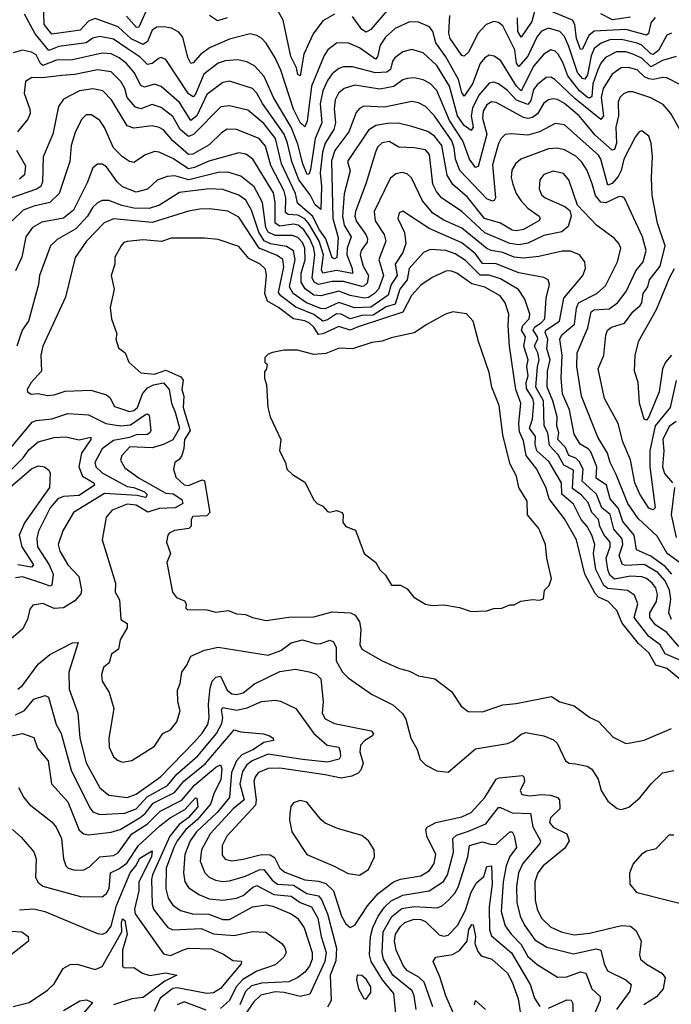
# Model space of a CAD drawing. Extents: x 1678431 to 1860718, y 384618 to 522882.
# Tile 153 of 256: x 1737583 to 1740444, y 457908 to 462227. Entities that reach past the tile are written whole.
import ezdxf

# ---------------------------------------------------------------- set-up
doc = ezdxf.new("R2010")
doc.units = 0

msp = doc.modelspace()

# ---------------------------------------------------------------- linework, layer by layer
at = {"layer": '0CON10XD'}
for points in [[(1740465, 462065.9), (1740405, 462047.1), (1740355, 462019.8), (1740315, 462057.5), (1740275, 462075.8), (1740245, 462085.1), (1740204.3, 462085.7), (1740155, 462061.1), (1740134.5, 462035.5), (1740122.5, 462007.5), (1740100.3, 461945), (1740095, 461889.4), (1740085, 461882.9), (1740075, 461886.2), (1740040.7, 461915), (1739990.2, 461980.2), (1739968.8, 462038.8), (1739948, 462075), (1739935, 462088.9), (1739915, 462094.2), (1739885, 462075.7), (1739840.2, 462025), (1739785, 461914.3), (1739765, 461935.6), (1739696.5, 462046.5), (1739667.2, 462067.2), (1739645, 462071.1), (1739625, 462060), (1739605.7, 462034.3), (1739571.9, 461945), (1739535, 461891.1), (1739525, 461906.9), (1739509.3, 461965), (1739455, 462063.3), (1739410, 462125), (1739397.6, 462175), (1739382.9, 462195), (1739335, 462215.3), (1739295, 462216.8), (1739232.4, 462187.6), (1739189.8, 462150.2), (1739165.5, 462115), (1739155, 462064.4), (1739145, 462053.5), (1739075, 462103.9), (1739024.7, 462125.3), (1738975, 462123.1), (1738935.6, 462094.4), (1738919.6, 462070.4), (1738864.5, 461935.5), (1738845, 461781.2), (1738835, 461757.1), (1738815, 461776.1), (1738785.4, 461835), (1738729.6, 462005), (1738705, 462059.1), (1738665, 462124.5), (1738645, 462145.4), (1738625, 462157.3), (1738595, 462164.1), (1738505, 462141.9), (1738416.4, 462103.6), (1738376.5, 462073.5), (1738345, 462037.1), (1738335, 462034.5), (1738321.5, 462061.5), (1738299.3, 462150.7), (1738281.7, 462171.7), (1738249.3, 462189.3), (1738215.9, 462195.9), (1738185, 462193.3), (1738165, 462181.3), (1738145, 462131.2), (1738125, 462118.5), (1738073, 462143), (1738015, 462195.8), (1737915, 462231.7), (1737885, 462220.2), (1737849.4, 462180.6), (1737725, 462162.7), (1737690.4, 462205), (1737687.3, 462305)], [(1738965, 462251.6), (1738915, 462221.9), (1738871.6, 462165), (1738830.3, 462075), (1738815, 461980.6), (1738805, 461985.8), (1738798.5, 462015), (1738774.5, 462065), (1738740, 462225), (1738709.9, 462279.9)], [(1739847.3, 462275), (1739831.5, 462218.5), (1739785, 462150.8), (1739770.5, 462175), (1739769.2, 462235)], [(1740374.1, 462235.9), (1740355, 462213.1), (1740343.9, 462166.1), (1740335, 462159.2), (1740244.1, 462184.1), (1740105, 462175.8), (1740082.3, 462157.7), (1740057.2, 462105), (1740055, 462098.2), (1740045, 462096.4), (1740028.1, 462145), (1740021.5, 462205), (1740010.8, 462225), (1739865, 462285.3)], [(1740482.5, 461942.5), (1740425, 461971.8), (1740405, 461973.7), (1740365.9, 461964.1), (1740345, 461966.9), (1740326, 461976), (1740295, 462007.2), (1740255, 462017), (1740224.5, 462015.5), (1740185, 461988.2), (1740145.6, 461924.4), (1740137.1, 461885), (1740147, 461805), (1740135, 461788.7), (1740020.4, 461880.4), (1739932.9, 461965), (1739915, 461974.2), (1739895, 461972.5), (1739855, 461941.7), (1739839.2, 461920.8), (1739828.1, 461871.9), (1739814.8, 461855.2), (1739764.4, 461874.4), (1739725, 461915.6), (1739685, 461945.7), (1739665, 461952.5), (1739645, 461948.6), (1739599.9, 461895), (1739571.4, 461838.6), (1739565.5, 461805), (1739574.7, 461755), (1739565, 461740.9), (1739535, 461762.5), (1739504.9, 461804.9), (1739470, 461935), (1739415, 462025.8), (1739355, 462081.1), (1739305, 462096), (1739265, 462085.4), (1739230.2, 462059.8), (1739219.7, 462045), (1739211.8, 462008.2), (1739195, 461996.7), (1739145, 461993), (1739045, 462019.5), (1739005, 462020), (1738985, 462012.5), (1738955, 461988.9), (1738935, 461960.3), (1738913.7, 461915), (1738902.5, 461857.5), (1738910.5, 461775), (1738881.2, 461705), (1738860.5, 461569.5), (1738855, 461550.9), (1738845, 461548.2), (1738826.7, 461595), (1738805, 461680.9), (1738775.4, 461755.4), (1738697.8, 461885), (1738656.9, 461976.9), (1738614.8, 462024.8), (1738581.3, 462041.3), (1738540.9, 462050.9), (1738485, 462046.1), (1738455, 462036.5), (1738392, 461988), (1738355, 461899.4), (1738345, 461888.1), (1738325, 461901.9), (1738225, 462052.3), (1738205, 462061.1), (1738195, 462058.7), (1738165, 462035.2), (1738145, 462030.8), (1738112.3, 462062.3), (1738055, 462101), (1737995, 462141.9), (1737935, 462152.8), (1737905, 462145.2), (1737875, 462125.1), (1737755, 462109.7), (1737711, 462091), (1737651.5, 462165), (1737605, 462251.1)], [(1738136.7, 462263.3), (1738105.9, 462194.1), (1738096.9, 462193.1), (1738051.9, 462241.9)], [(1738495, 462234.7), (1738452, 462222), (1738417.1, 462245)], [(1739195, 462265.8), (1739125, 462183.8), (1739105, 462172.7), (1739085, 462184.1), (1739045, 462241.1)], [(1740445, 462168.3), (1740425, 462158.4), (1740388.4, 462091.6), (1740365, 462074.6), (1740355, 462076.8), (1740315, 462114.6), (1740295, 462123.2), (1740225, 462139.2), (1740175, 462137.9), (1740135.7, 462124.3), (1740105, 462100.5), (1740092.1, 462067.9), (1740076.1, 461985), (1740065, 461965.8), (1740055, 461968.1), (1740032.5, 461995), (1739995, 462109.4), (1739975, 462152.7), (1739955, 462175.7), (1739905, 462189.3), (1739875, 462176.8), (1739855, 462153.3), (1739815, 462067.2), (1739775, 462021.6), (1739764.5, 462035.5), (1739757, 462095), (1739705, 462200), (1739685, 462214.6), (1739665, 462219.2), (1739632.2, 462205), (1739595, 462166.8), (1739555, 462086.2), (1739535, 462066.2), (1739525, 462070), (1739473.6, 462145), (1739468.2, 462168.2), (1739472, 462245)], [(1740265, 462238.3), (1740185.8, 462225.8), (1740135, 462252.2)], [(1740509.2, 461695), (1740442, 461815), (1740409.1, 461855), (1740355, 461884.7), (1740275, 461910.4), (1740255, 461910.7), (1740235, 461902.1), (1740218.5, 461885), (1740210.5, 461865), (1740212.2, 461805), (1740201.5, 461755), (1740204.1, 461685), (1740195, 461657.5), (1740185, 461654.3), (1740110, 461720), (1740040.4, 461805), (1739975, 461859.5), (1739945, 461876), (1739925, 461879.1), (1739905, 461874.8), (1739885, 461860.9), (1739856.9, 461813.1), (1739835, 461798), (1739815, 461793), (1739795, 461797.8), (1739675, 461863.5), (1739655, 461866), (1739635, 461853.8), (1739618.7, 461825), (1739614.9, 461795.1), (1739635.1, 461725), (1739596.5, 461583.5), (1739585, 461578), (1739557.7, 461615), (1739529.4, 461695), (1739470.3, 461785), (1739415.6, 461915.6), (1739385, 461946.5), (1739355, 461963.6), (1739315, 461971.4), (1739285, 461969.5), (1739265, 461962.5), (1739226, 461934), (1739165, 461921.3), (1739055, 461939.2), (1739007.3, 461925), (1738983.8, 461905), (1738969.2, 461875), (1738964.4, 461835.6), (1738970.5, 461775), (1738963.2, 461745), (1738925.1, 461684.9), (1738912.2, 461645), (1738901.9, 461555), (1738908, 461495), (1738905, 461393.8), (1738880, 461415), (1738858.8, 461458.8), (1738808.9, 461525), (1738777.6, 461605), (1738759.9, 461685), (1738744.4, 461725), (1738648.8, 461858.8), (1738624.3, 461904.3), (1738605, 461924.7), (1738505, 461956.4), (1738475, 461951.9), (1738405, 461898.8), (1738361.7, 461805), (1738335, 461784.8), (1738285, 461863.9), (1738205, 461933.1), (1738175, 461943.9), (1738131.4, 461931.4), (1738115, 461937.7), (1738085.6, 461995), (1738051.6, 462035), (1738020.1, 462060.1), (1737985, 462076.3), (1737945, 462079.8), (1737815, 462051.3), (1737745, 462048.9), (1737685, 462025.9), (1737674, 462034), (1737655, 462072.4), (1737635, 462083.8), (1737595, 462092.4), (1737555, 462081.8)], [(1740350.8, 460265), (1740374.2, 460085), (1740365, 460077.1), (1740345, 460084.4), (1740306.4, 460145), (1740283.6, 460195), (1740265.8, 460295.8), (1740231.1, 460375), (1740211.2, 460455), (1740151.2, 460565), (1740123.8, 460695), (1740148.4, 460755), (1740156.4, 460843.6), (1740164.6, 460865), (1740182.1, 460877.9), (1740238.9, 460895), (1740275.3, 460945), (1740307.6, 460972.4), (1740315.6, 460985), (1740321, 461025), (1740341.2, 461055), (1740348.4, 461085), (1740396.1, 461145), (1740417.6, 461235), (1740384, 461334), (1740360.8, 461455), (1740356.9, 461535), (1740362.5, 461625), (1740356.2, 461685), (1740345, 461715.8), (1740315, 461739.4), (1740302.9, 461735), (1740285, 461711.4), (1740236.1, 461615), (1740224.5, 461565), (1740210.9, 461539.1), (1740185, 461508.1), (1740165, 461500.7), (1740135.2, 461615), (1740125, 461633.1), (1739975, 461765.3), (1739935, 461771.2), (1739865, 461734.8), (1739815, 461720.6), (1739743.4, 461726.6), (1739715, 461723.1), (1739695.2, 461704.8), (1739685, 461684.4), (1739659.3, 461590.7), (1739672.7, 461445), (1739666.8, 461433.2), (1739658.8, 461431.2), (1739635, 461441.4), (1739515.8, 461565.8), (1739497.4, 461615), (1739491.6, 461665), (1739481.3, 461695), (1739405, 461804.8), (1739365, 461846), (1739335, 461861.8), (1739305, 461867.4), (1739185, 461843.6), (1739095, 461846.9), (1739075, 461837.7), (1739060.4, 461819.6), (1739028, 461735), (1738967.7, 461652.3), (1738951.7, 461608.3), (1738957.7, 461355), (1738981.7, 461271.7), (1738975.7, 461184.3), (1738965, 461177.5), (1738955, 461182.5), (1738927.3, 461265), (1738899, 461305), (1738868.9, 461365), (1738802.4, 461422.4), (1738794.9, 461465), (1738732.5, 461595), (1738706.4, 461705), (1738655, 461771.1), (1738585, 461830), (1738505, 461849.3), (1738466, 461844), (1738346.6, 461723.4), (1738325, 461714.1), (1738288.5, 461745), (1738255, 461801.9), (1738205, 461841.6), (1738165, 461855.2), (1738115, 461835.5), (1738092.5, 461842.5), (1738055.2, 461885), (1738045.2, 461925), (1738028.1, 461955), (1737985, 461997.6), (1737925, 462007.1), (1737825, 461986.6), (1737768.5, 461981.5), (1737682.3, 461972.3), (1737636.2, 461973.8), (1737608.1, 461955), (1737602.7, 461905), (1737628.2, 461835), (1737629.1, 461815), (1737619.1, 461790.9), (1737573.1, 461735)], [(1738635, 461705.2), (1738535.2, 461745.2), (1738495, 461746.9), (1738469, 461731), (1738415, 461677.5), (1738343.3, 461636.7), (1738325, 461635.2), (1738255.5, 461695.5), (1738215, 461743.2), (1738195, 461754.2), (1738165, 461761.1), (1738085, 461750.8), (1738055, 461761.3), (1737985.9, 461875.9), (1737947.9, 461915), (1737905, 461923.9), (1737845.8, 461914.2), (1737775, 461878.2), (1737754.4, 461845.6), (1737728.4, 461725), (1737686.2, 461625), (1737683.7, 461515), (1737675.7, 461495), (1737657, 461483), (1737547.1, 461445)], [(1740446.8, 459795), (1740418, 459828), (1740355, 459873.9), (1740290.9, 459900.9), (1740281.8, 459965), (1740231.6, 460025), (1740212.3, 460082.3), (1740176.1, 460125), (1740160.4, 460185), (1740114, 460215), (1740117.4, 460265), (1740091.6, 460331.6), (1740079.7, 460345), (1740044.6, 460364.6), (1740018.3, 460408.3), (1739997.5, 460515), (1739966.3, 460585), (1739960.9, 460655), (1739964.5, 460755), (1739954.8, 460825), (1739963.3, 460845), (1740019.3, 460890.7), (1740028, 460962), (1740036.4, 460985), (1740117.9, 461025), (1740155, 461059.6), (1740208.4, 461165), (1740223.1, 461225), (1740214.5, 461245), (1740195, 461266.5), (1740115.6, 461325), (1740032.9, 461412.9), (1739994.7, 461525), (1739971.5, 461551.5), (1739925, 461561.8), (1739885, 461548), (1739867.5, 461525), (1739864.1, 461485), (1739875, 461458.6), (1739891.1, 461445), (1739976.7, 461406.7), (1739999.5, 461389.5), (1740005.4, 461365), (1739991.1, 461318.9), (1739963.5, 461296.5), (1739885, 461280.3), (1739815, 461246.4), (1739775, 461239.1), (1739735, 461245.4), (1739625, 461291.6), (1739525, 461385.2), (1739435.8, 461445.8), (1739413.1, 461473.1), (1739398, 461505), (1739382.4, 461635), (1739365, 461655.7), (1739315, 461665.2), (1739247.4, 461667.4), (1739205, 461692), (1739175, 461686.8), (1739155, 461667.5), (1739145.3, 461645), (1739105, 461511.4), (1739057.2, 461385), (1739055.5, 461365), (1739061.6, 461341.6), (1739103.4, 461285), (1739110.2, 461265), (1739108.7, 461251.3), (1739083, 461215), (1739078, 461195), (1739091, 461145), (1739114.9, 461105), (1739108.8, 461071.2), (1739095, 461057.2), (1739085, 461056.3), (1739005, 461078.5), (1738955, 461078.2), (1738895, 461065.5), (1738876.9, 461075), (1738867, 461095), (1738878.5, 461195), (1738874.2, 461225), (1738857.3, 461265), (1738831.6, 461305), (1738806, 461326), (1738785, 461329.3), (1738725, 461321.7), (1738705, 461334.3), (1738704.6, 461424.6), (1738698, 461468), (1738606.4, 461615), (1738576.8, 461636.8), (1738545, 461642.1), (1738413.5, 461606.5), (1738351.4, 461578.6), (1738325, 461573.2), (1738255, 461618.3), (1738195, 461645.8), (1738175, 461648), (1738135.7, 461634.3), (1738085, 461600.8), (1738065, 461604.1), (1738035, 461624.7), (1737995.8, 461665), (1737955, 461754.5), (1737935, 461784.6), (1737898.9, 461808.9), (1737875, 461809.1), (1737855, 461788.6), (1737827.6, 461732.4), (1737810, 461675), (1737802.8, 461605), (1737756.7, 461465), (1737715, 461425.2), (1737645, 461409.5), (1737599.3, 461390.7), (1737550, 461345)], [(1740485, 459842.9), (1740425.7, 459885), (1740381.7, 459961.7), (1740298.8, 460038.8), (1740254.2, 460105), (1740201.6, 460231.6), (1740175.6, 460285), (1740164.4, 460325), (1740122, 460395), (1740050.6, 460575), (1740029.8, 460705), (1740031.5, 460765), (1740078.6, 460875), (1740092.1, 460945), (1740106.3, 460953.7), (1740172.2, 460957.8), (1740207.5, 460985), (1740245.7, 461034.3), (1740288.3, 461125), (1740321.2, 461165), (1740333.9, 461215), (1740317.8, 461275), (1740240.5, 461440.5), (1740229.8, 461449.8), (1740215, 461451.1), (1740157.3, 461422.7), (1740135, 461426.1), (1740111.2, 461455), (1740097.3, 461507.3), (1740075.2, 461565.2), (1740051.7, 461601.7), (1740025, 461627.6), (1739975, 461656.3), (1739943.4, 461663.4), (1739905, 461660.6), (1739784.4, 461615.6), (1739759.6, 461595), (1739743.9, 461566.1), (1739741.9, 461535), (1739748.9, 461505), (1739763.7, 461465), (1739783.6, 461433.6), (1739815, 461400), (1739864.5, 461365), (1739868.5, 461355), (1739862.7, 461345), (1739795, 461307), (1739765, 461300.2), (1739745, 461303.7), (1739693.7, 461333.7), (1739624.8, 461355), (1739548.9, 461448.9), (1739484.4, 461504.4), (1739460.6, 461545), (1739437.2, 461675), (1739405, 461716.4), (1739375, 461736.5), (1739305, 461758.9), (1739245, 461772.2), (1739198.2, 461771.8), (1739147, 461763), (1739115, 461741.6), (1739023.3, 461605), (1739034.4, 461564.4), (1739007.7, 461462.3), (1739001.1, 461365), (1739008.7, 461325), (1739038.9, 461275), (1739020.9, 461225), (1739019.2, 461195), (1739043.8, 461135), (1739045, 461113.5), (1738975, 461126.9), (1738913.7, 461115), (1738909, 461129), (1738916.9, 461195), (1738897.8, 461255), (1738855, 461329.4), (1738835, 461352.8), (1738805, 461369.4), (1738761.6, 461371.6), (1738750.3, 461380.3), (1738751.2, 461445), (1738744.3, 461475), (1738686.7, 461586.7), (1738662.6, 461672.6), (1738635, 461705.2)], [(1737568.7, 461655), (1737608.6, 461585), (1737603.9, 461546.1), (1737582.4, 461527.6)], [(1740444.8, 459595), (1740433, 459625), (1740442.4, 459685), (1740436.4, 459725), (1740417.1, 459765), (1740385, 459802.5), (1740325, 459836.6), (1740243.1, 459833.1), (1740228.6, 459838.6), (1740216.1, 459876.1), (1740230.9, 459925), (1740229.3, 459949.3), (1740192.2, 459992.2), (1740176.1, 460056.1), (1740139.1, 460085), (1740116.6, 460145), (1740052.3, 460202.3), (1740057.4, 460255), (1740039.3, 460289.3), (1740025, 460302.8), (1739995.1, 460315.1), (1739980.1, 460350.1), (1739945.6, 460385), (1739950.4, 460415), (1739941.3, 460445), (1739943.9, 460485), (1739924.7, 460555), (1739899.4, 460615), (1739901.4, 460685), (1739912.1, 460735), (1739898.4, 460785), (1739902.7, 460825), (1739891.1, 460855), (1739893.2, 460865), (1739952.8, 460905), (1739972.4, 461005), (1740056.5, 461105), (1740068.2, 461135), (1740065.3, 461165.3), (1740041.9, 461195), (1740001.2, 461211.2), (1739965, 461210.7), (1739862.1, 461187.9), (1739795, 461181.1), (1739755, 461185.8), (1739704.8, 461205.2), (1739653.9, 461213.9), (1739635, 461223.3), (1739525, 461312.9), (1739445, 461347), (1739397.4, 461377.4), (1739351.6, 461431.6), (1739303.4, 461533.4), (1739285, 461551.3), (1739263, 461557), (1739235, 461550), (1739210.4, 461529.6), (1739139.3, 461385), (1739144.3, 461345), (1739184.3, 461285), (1739191, 461255), (1739160.4, 461175), (1739181, 461105), (1739158.1, 461045), (1739140.6, 461025), (1739115, 461008.6), (1739095.9, 461005.9), (1739035, 461017.4), (1738985, 461036.4), (1738905, 461015.2), (1738875, 461018.6), (1738836.6, 461046.6), (1738818.5, 461075), (1738819.5, 461115), (1738836.8, 461173.2), (1738834.9, 461225), (1738825, 461249.1), (1738805, 461271.7), (1738780.8, 461280.8), (1738705, 461279.9), (1738674.1, 461295), (1738664.1, 461315), (1738649.1, 461425), (1738613.2, 461493.2), (1738555, 461540.8), (1738497.9, 461557.9), (1738455, 461556.5), (1738325.9, 461524.1), (1738265, 461541.3), (1738231.4, 461538.6), (1738187.6, 461522.4), (1738145, 461483.1), (1738095, 461470.8), (1738035, 461492.9), (1738011.9, 461515), (1737965, 461581.1), (1737945, 461593.2), (1737925, 461592.7), (1737905, 461577.1), (1737879.5, 461510.5), (1737819.3, 461390.7), (1737775, 461355.5), (1737680.8, 461339.2), (1737639.6, 461315), (1737610.3, 461275), (1737592.6, 461185), (1737565.2, 461125)], [(1740477.1, 459477.1), (1740425, 459539.3), (1740375, 459573), (1740350, 459605), (1740349.5, 459625), (1740378.7, 459675), (1740384.3, 459705), (1740376.1, 459735), (1740360.8, 459755), (1740336.1, 459775), (1740315, 459782.4), (1740265, 459786.5), (1740195, 459772.3), (1740175, 459790.7), (1740165.4, 459815), (1740159, 459865), (1740175.7, 459915), (1740175.8, 459935), (1740148.8, 459968.8), (1740130.6, 460005), (1740124.8, 460035), (1740095.7, 460065), (1740079.3, 460109.3), (1740050.7, 460140.7), (1740010.1, 460170.1), (1740015, 460251.4), (1739972.7, 460272.7), (1739948.3, 460318.3), (1739909.2, 460359.2), (1739902.3, 460415), (1739886.2, 460445), (1739883.6, 460555), (1739848.9, 460615), (1739856.3, 460703.7), (1739864.7, 460735), (1739859, 460765), (1739843.7, 460795), (1739850.2, 460809.8), (1739858.8, 460825), (1739857.3, 460835), (1739837.8, 460865), (1739845, 460879.9), (1739873.7, 460896.3), (1739889.5, 460915), (1739895.6, 461005), (1739910, 461065), (1739904.3, 461085), (1739885.3, 461095.3), (1739774.3, 461115.7), (1739675, 461156.3), (1739615, 461156.7), (1739585, 461200.4), (1739525, 461247.7), (1739381.2, 461311.2), (1739265, 461386.7), (1739250, 461380), (1739243.9, 461355), (1739272.8, 461292.8), (1739278.4, 461245), (1739265.2, 461205), (1739231.4, 461155), (1739240, 461105), (1739214.9, 461065), (1739201.2, 461018.8), (1739125, 460966.3), (1739053.5, 460963.5), (1739015.6, 460975.6), (1738985, 460985.6), (1738925, 460958.5), (1738905, 460959.6), (1738842.8, 460985), (1738784.5, 461025), (1738768.3, 461055), (1738793, 461175), (1738785, 461213.2), (1738755, 461231.9), (1738685, 461244.1), (1738656.5, 461256.5), (1738632.9, 461295), (1738601.1, 461391.1), (1738575.7, 461435), (1738545, 461456.4), (1738475, 461482.6), (1738415, 461484.1), (1738285, 461468.4), (1738197.4, 461412.6), (1738151.3, 461398.7), (1738085, 461400), (1738031.4, 461411.4), (1737975, 461433), (1737945, 461433.7), (1737925, 461424.1), (1737905, 461404.1), (1737881.7, 461365), (1737830.3, 461309.7), (1737747.9, 461262.1), (1737718.9, 461235), (1737669.8, 461105), (1737665.2, 461065), (1737622.2, 460905), (1737593.7, 460865), (1737570.3, 460795)], [(1740479.3, 459419.3), (1740418, 459445), (1740395.1, 459485.1), (1740345, 459521.7), (1740280.6, 459605), (1740298.1, 459665), (1740282.2, 459702.2), (1740252.7, 459722.7), (1740165, 459731.8), (1740148.6, 459745), (1740112.9, 459815), (1740102.5, 459885), (1740108.9, 459925), (1740094.8, 459965), (1740075, 460004.2), (1740048.7, 460035), (1740015, 460101.2), (1739963.4, 460145), (1739962.8, 460195), (1739939.4, 460235), (1739907.4, 460287.4), (1739854.6, 460335), (1739846.2, 460365), (1739847.9, 460397.9), (1739822.1, 460435), (1739835.1, 460475), (1739841.5, 460545), (1739836.2, 460565), (1739808.8, 460608.8), (1739807.7, 460635), (1739815.6, 460665), (1739809.8, 460705), (1739816.2, 460735), (1739796.9, 460795), (1739803.7, 460835), (1739786.4, 460865), (1739793, 460885), (1739819.8, 460915), (1739823.3, 460935), (1739801.3, 461001.3), (1739773.6, 461043.6), (1739695, 461089.6), (1739645, 461106.2), (1739605, 461106.8), (1739540.8, 461170.8), (1739495, 461199.7), (1739455, 461213.8), (1739385, 461219.4), (1739356.4, 461205), (1739294, 461136), (1739284.5, 461085.5), (1739251.7, 461045), (1739231.5, 460978.5), (1739192.5, 460967.5), (1739135, 460931.3), (1739085, 460928.8), (1739035, 460914.6), (1738995, 460935.4), (1738975, 460937.1), (1738935, 460910.1), (1738915, 460904.5), (1738875, 460933), (1738795.1, 460965.1), (1738729.5, 461015), (1738719.4, 461029.4), (1738743.4, 461143.4), (1738738.3, 461175), (1738713.1, 461193.1), (1738635.1, 461225.1), (1738545, 461360.3), (1738497.1, 461387.1), (1738417.3, 461397.3), (1738375, 461395.7), (1738325, 461387.5), (1738165, 461337), (1737995, 461352.9), (1737954.8, 461335.2), (1737876.6, 461255), (1737827, 461183), (1737785, 461010), (1737684.6, 460795), (1737675.5, 460755), (1737678.9, 460685), (1737634.2, 460635), (1737616.7, 460605), (1737617.5, 460595), (1737633.9, 460583.9), (1737665, 460587.1), (1737705, 460578.9), (1737735, 460581.5), (1737782.7, 460597.3), (1737895, 460601.1), (1737965, 460581.7), (1737979, 460569), (1737999.7, 460529.7), (1738065, 460507.6), (1738085, 460512.4), (1738100.3, 460525), (1738122.1, 460585), (1738145, 460611.5), (1738170.8, 460625), (1738214.4, 460634.4), (1738238.9, 460605), (1738249.6, 460545), (1738265.6, 460505.6), (1738285.2, 460435.2), (1738255.7, 460384.3), (1738215, 460363.3), (1738165, 460348.1), (1738066.3, 460353.7), (1738031.5, 460315), (1738025.4, 460295), (1738045, 460260.3), (1738107.2, 460215), (1738225, 460149.5), (1738257.1, 460147.1), (1738295, 460122.5), (1738300, 460105), (1738266.1, 460085), (1738195, 460083.1), (1738146.4, 460066.4), (1738095, 460097.9), (1738055, 460102.1), (1737988.9, 460075), (1737962.9, 460045), (1737945.5, 459945), (1738004.5, 459755), (1738002.9, 459715), (1738021.7, 459681.7), (1738027.8, 459595), (1738055, 459577.5), (1738055, 459558.8), (1738024, 459506), (1738016.7, 459465), (1737986.8, 459443.2), (1737975.6, 459405), (1737951.9, 459385), (1737941.8, 459355), (1737945.6, 459325), (1737976.8, 459275), (1737996.4, 459205), (1737974.3, 459075.7), (1737976, 459035), (1737995, 458993.3), (1738015, 458976.7), (1738035, 458970), (1738075, 458976.7), (1738175, 459040), (1738212.5, 459095), (1738245, 459111.9), (1738273.9, 459146.1), (1738288.5, 459195), (1738277.1, 459235), (1738276.5, 459285), (1738288.2, 459315), (1738295.4, 459365), (1738317.5, 459395), (1738334.4, 459435), (1738395, 459461.6), (1738455, 459474.8), (1738675, 459438.9), (1738729.9, 459460.1), (1738775, 459493.1), (1738825, 459506.9), (1738885, 459489.5), (1738905, 459490), (1738944.6, 459504.6), (1738959.3, 459499.3), (1738973.3, 459475), (1738973, 459415), (1739000.3, 459365), (1739025, 459340), (1739128.3, 459268.3), (1739221.5, 459221.5), (1739263.6, 459183.6), (1739278.9, 459158.9), (1739300.9, 459075), (1739328.1, 459025), (1739341.7, 458981.7), (1739366.8, 458956.8), (1739415, 458931.2), (1739465, 458926.7), (1739585, 459028.1), (1739725, 459052.2), (1739748.2, 459061.8), (1739785, 459093.1), (1739805, 459099.5), (1739885, 459085.5), (1739927.4, 459067.4), (1739942.8, 459052.8), (1739979.2, 458975), (1739995.5, 458965.5), (1740023.2, 458963.2), (1740075, 458952.1), (1740095, 458938.5), (1740123.9, 458895), (1740136, 458846), (1740165, 458798.8), (1740207.3, 458767.3), (1740225, 458762), (1740257.5, 458772.5), (1740306.9, 458813.1), (1740355.6, 458875), (1740405, 458923.1), (1740455, 458933.5)], [(1740488.6, 459328.6), (1740425, 459380.6), (1740376.1, 459396.1), (1740345, 459450), (1740299.8, 459489.8), (1740229.2, 459579.2), (1740205.5, 459635.5), (1740166.9, 459675), (1740125, 459694.1), (1740110.3, 459710.3), (1740065.4, 459795), (1740027.5, 459945), (1739975, 460037.7), (1739908.5, 460125), (1739895, 460172.5), (1739854, 460255), (1739807.6, 460315), (1739795, 460378.9), (1739778.4, 460418.4), (1739775.6, 460455), (1739783.9, 460545), (1739761.7, 460605), (1739733.7, 460795), (1739727.4, 460885), (1739730.7, 460935), (1739714.7, 460985), (1739693.6, 461015), (1739625, 461053.9), (1739568.3, 461068.3), (1739502.9, 461115), (1739475, 461124.6), (1739455, 461123.8), (1739395, 461096.2), (1739345, 461062.1), (1739303.5, 461016.5), (1739265, 460944.5), (1739069, 460879), (1739035, 460864.9), (1738985, 460880.8), (1738915, 460848.5), (1738895, 460846.4), (1738875, 460877.6), (1738855.3, 460895), (1738835, 460905.2), (1738784.9, 460914.9), (1738719.4, 460965), (1738672.1, 460992.1), (1738659.6, 461025), (1738667.4, 461105), (1738662.4, 461132.4), (1738639.6, 461155), (1738589.4, 461179.4), (1738545, 461231.8), (1738455, 461262.5), (1738395, 461268.2), (1738247.8, 461267.8), (1738205.9, 461254.1), (1738125, 461261.5), (1738055, 461253.1), (1738041.2, 461248.8), (1738028.6, 461235), (1738001.4, 461185), (1738000.8, 461155), (1737984.4, 461105), (1737997.8, 461045), (1737980, 460965), (1737986, 460915), (1738009.3, 460849.3), (1738005.7, 460825), (1738016.8, 460786.8), (1738046.7, 460765), (1738062, 460725), (1738115, 460677.5), (1738175, 460671.2), (1738225, 460690.1), (1738290.2, 460660.2), (1738301, 460645), (1738295.3, 460605), (1738303.9, 460575), (1738301.1, 460525), (1738331.5, 460425), (1738306.8, 460385), (1738304.1, 460345.9), (1738294.7, 460315.3), (1738283, 460297), (1738264.2, 460285), (1738259.2, 460255), (1738269.4, 460219.4), (1738305, 460186.2), (1738325, 460183.9), (1738385, 460208.5), (1738395, 460203.3), (1738417.6, 460065), (1738405, 460049.7), (1738343.1, 460046.9), (1738336.2, 460035), (1738336.5, 460005), (1738326, 459995), (1738263.7, 459986.3), (1738240, 459975), (1738233.8, 459965), (1738228, 459935), (1738245.8, 459885.8), (1738229.2, 459845), (1738254, 459715), (1738272.1, 459692.1), (1738307, 459677), (1738313.8, 459665), (1738313.3, 459645), (1738320, 459640), (1738405, 459638.1), (1738445, 459627.5), (1738500, 459635), (1738535, 459620.6), (1738575, 459618), (1738605, 459604), (1738665, 459590.8), (1738765, 459606.2), (1738875, 459606.7), (1738955, 459630), (1739036, 459625), (1739056.9, 459615), (1739075.9, 459585), (1739081.9, 459551.9), (1739077.3, 459485), (1739086.1, 459466.1), (1739175, 459413.8), (1739250.6, 459380.6), (1739295, 459368.4), (1739335, 459348.2), (1739406.2, 459335), (1739479.7, 459279.7), (1739521.2, 459215), (1739552.7, 459192.7), (1739615, 459190), (1739705, 459221.5), (1739763.1, 459226.9), (1739918.2, 459258.2), (1739955, 459234.6), (1740017.7, 459217.7), (1740086.5, 459166.5), (1740125, 459148.2), (1740188.9, 459078.9), (1740245, 459052)], [(1740444.9, 460755.1), (1740418.3, 460725), (1740406.4, 460695), (1740391.6, 460595), (1740345, 460484.5), (1740335, 460469.5), (1740325, 460474.2), (1740304.1, 460545), (1740299.6, 460635), (1740283.2, 460685), (1740286.2, 460755), (1740301.7, 460818.3), (1740379.8, 460955), (1740436, 461094), (1740458.3, 461135)], [(1739565, 459631.2), (1739635, 459634), (1739665, 459643.8), (1739700, 459645), (1739735, 459660), (1739755, 459660), (1739783.6, 459676.4), (1739835, 459683.8), (1739865, 459680), (1739883, 459687), (1739887.5, 459725), (1739907.5, 459745), (1739918, 459775), (1739897.5, 459865), (1739891.4, 459925), (1739862.2, 459995), (1739813.3, 460055), (1739810.9, 460115), (1739775.2, 460175.2), (1739764.7, 460225), (1739737.2, 460277.2), (1739704.8, 460404.8), (1739688.6, 460535), (1739656.6, 460615), (1739645, 460678.8), (1739597.3, 460815), (1739574, 460905), (1739545, 460935.8), (1739485, 460945.8), (1739453.3, 460935), (1739370.3, 460889.7), (1739315, 460853.6), (1739215, 460831.8), (1739175, 460817.1), (1739128.9, 460811.1), (1739045, 460782.9), (1738985.6, 460785.6), (1738927.6, 460762.4), (1738875, 460758.6), (1738803, 460777), (1738745, 460776.7), (1738693, 460767), (1738675, 460760), (1738660, 460745), (1738660, 460725), (1738670, 460715), (1738667.5, 460695), (1738658.3, 460681.7), (1738657.5, 460655), (1738666.7, 460625), (1738673.3, 460525), (1738683.3, 460485), (1738730, 460385), (1738723.8, 460335), (1738750, 460285), (1738756.7, 460255), (1738781.2, 460231.2), (1738835, 460198.8), (1738875, 460120), (1738890, 460105), (1738915, 460093.3), (1738935, 460070), (1738945, 460066.7), (1738975, 460074), (1738998.8, 460065), (1739003.8, 460055), (1739002.3, 460022.3), (1739015, 460003.3), (1739057.5, 459987.5), (1739096.2, 459885), (1739146.7, 459845), (1739164.2, 459814.2), (1739189.5, 459789.5), (1739216.4, 459746.4), (1739255, 459746.2), (1739285, 459730), (1739313.6, 459693.6), (1739365, 459662.5), (1739395, 459656.7), (1739445, 459660), (1739515, 459648.8), (1739565, 459631.2)], [(1740466.2, 460643.8), (1740439.4, 460525), (1740373, 460445), (1740349.7, 460335), (1740350.8, 460265)], [(1737545, 460349.3), (1737638.4, 460461.6), (1737655, 460469.2), (1737725, 460476), (1737795, 460499.6), (1737885, 460493.8), (1737962.2, 460455), (1738025.6, 460445.6), (1738070.3, 460449.7), (1738135, 460495.3), (1738145, 460498.5), (1738152.5, 460492.5), (1738159.1, 460425), (1738155.2, 460414.8), (1738143.3, 460406.7), (1738095, 460405.9), (1738065, 460394.3), (1737995, 460381.2), (1737945, 460344.2), (1737913, 460285), (1737917.4, 460265), (1737945, 460239.4), (1738055, 460179.8), (1738085, 460174.6), (1738130.6, 460155), (1738141.5, 460145), (1738139.5, 460135), (1738135, 460130.9), (1738099.7, 460139.7), (1737955, 460148.6), (1737818.9, 460065), (1737772.5, 459985), (1737752.4, 459925), (1737760.3, 459895), (1737795, 459835.5), (1737842.4, 459785), (1737855.3, 459725), (1737852.3, 459707.7), (1737825, 459678.2), (1737775, 459646.6), (1737735, 459643.6), (1737684.7, 459665.3), (1737641.3, 459658.7), (1737628.4, 459641.6), (1737618.3, 459595), (1737596.2, 459553.8), (1737466.8, 459445)], [(1740465, 460463.8), (1740435, 460442.8), (1740406.8, 460385), (1740411.4, 460335), (1740405.5, 460265), (1740415, 460236.1), (1740450.3, 460195)], [(1737525, 460231.3), (1737598.5, 460305), (1737625, 460341.2), (1737665, 460375.7), (1737735, 460394.2), (1737785, 460396.6), (1737845, 460384.3), (1737896, 460395), (1737896.4, 460385), (1737854.4, 460325), (1737843.3, 460265), (1737859.1, 460225), (1737909.1, 460195), (1737912.5, 460185), (1737845, 460140.3), (1737775, 460135.1), (1737750.7, 460125), (1737717.8, 460085), (1737666.2, 459983.8), (1737658.9, 459951.1), (1737662.2, 459915), (1737713.3, 459835), (1737730.3, 459795), (1737723.9, 459746.1), (1737715, 459742.2), (1737685, 459753.7)], [(1737520.8, 460159.2), (1737635, 460256.7), (1737665, 460270), (1737692, 460265), (1737711.1, 460251.1), (1737717.6, 460237.6), (1737713.8, 460175), (1737605, 460019.2), (1737581.2, 459965), (1737592.7, 459915), (1737644.1, 459835), (1737635.1, 459824.9), (1737575, 459834.9)], [(1740457.9, 460175), (1740443.6, 460055), (1740465.1, 459955.1)], [(1737685, 459753.7), (1737595, 459783.1), (1737565, 459778.4)], [(1737575, 459290.8), (1737595, 459306.6), (1737665, 459399.4), (1737715, 459442.1), (1737815, 459493.2), (1737840, 459495), (1737799.5, 459365), (1737800.1, 459290.1), (1737838.8, 459185), (1737847.6, 459075), (1737875, 458967.5), (1737935, 458856.8), (1737974.8, 458824.8), (1738055, 458814.8), (1738095, 458829.4), (1738201, 458905), (1738350.2, 459059.8), (1738385, 459096.7), (1738408.8, 459135), (1738414.8, 459165), (1738412.2, 459225), (1738419.2, 459295), (1738428.9, 459325), (1738445, 459342.9), (1738465, 459346.6), (1738495, 459285.4), (1738515, 459269.7), (1738535, 459266.5), (1738565, 459274.7), (1738615, 459313.8), (1738725, 459367.4), (1738795, 459377.7), (1738854.4, 459365.6), (1738885.7, 459355.7), (1738905.3, 459335), (1738915.3, 459234.7), (1738911.1, 459185), (1738925, 459160.5), (1738965, 459138.8), (1739126.6, 459106.6), (1739137.5, 459095), (1739132.4, 459085), (1739098.8, 459065), (1739080, 459045), (1739077.5, 459015), (1739091.1, 458965), (1739081.1, 458935), (1739069, 458921), (1739041.6, 458908.4), (1738995, 458899.1), (1738924.4, 458914.4)], [(1737565, 459177.7), (1737605, 459197.1), (1737645, 459245.6), (1737695, 459262.1), (1737710.4, 459255), (1737743.9, 459135), (1737765.2, 459095), (1737808.7, 458935), (1737890.6, 458769.4), (1737905, 458751.8), (1737935, 458740.2), (1738045, 458746.4), (1738095, 458765.5), (1738142.9, 458817.1), (1738232.2, 458867.8), (1738272.8, 458917.2), (1738365, 458997.1), (1738448.1, 459095), (1738471.1, 459138.9), (1738474.6, 459165), (1738469.9, 459200.1), (1738475, 459210.2), (1738535, 459198.3), (1738581.6, 459208.4), (1738645, 459235.7), (1738705, 459242.3), (1738727.9, 459237.9), (1738795.3, 459205.3), (1738874.9, 459094.9), (1738934, 459044), (1738985, 459035.4), (1738990.5, 459015), (1738992.2, 458995), (1738986.4, 458983.6), (1738935, 458970), (1738825, 458982.3), (1738675, 459004.6), (1738604.6, 458975.4), (1738581.1, 458958.9), (1738561.7, 458928.3), (1738550.2, 458875), (1738568.9, 458805), (1738520, 458765), (1738419.6, 458655), (1738382.1, 458585), (1738376, 458535), (1738395.8, 458485), (1738415.4, 458465), (1738442.5, 458452.5), (1738475, 458447), (1738505, 458450), (1738575, 458469.5), (1738635, 458496.9), (1738655, 458498.9), (1738691.9, 458451.9), (1738715, 458435.1), (1738785, 458429.7), (1738844.2, 458394.2), (1738895, 458383.5), (1738908, 458368), (1738934.5, 458304.5), (1738973.8, 458153.8), (1738971.1, 458098.9), (1738947.2, 458035), (1738950.5, 457925), (1738935, 457895.4)], [(1740245, 459052), (1740265, 459054), (1740325, 459066.2), (1740445, 459117.8)], [(1737495.8, 459075.8), (1737595, 459096), (1737645, 459078.1), (1737661.8, 459031.8), (1737708.9, 458975), (1737722.7, 458875), (1737795, 458796.4), (1737845, 458672.3), (1737865, 458655.9), (1737885, 458651.1), (1737985, 458663), (1738025, 458674.1), (1738112.5, 458727.5), (1738134.1, 458745), (1738170, 458790), (1738262.9, 458837.1), (1738303.4, 458886.6), (1738397.6, 458962.4), (1738525, 459111.9), (1738555, 459103.2), (1738654, 459094), (1738679.5, 459085), (1738695.6, 459075), (1738697.5, 459065), (1738655, 459056.7), (1738609.5, 459025), (1738558.2, 459001.8), (1738534.6, 458975.4), (1738513.6, 458925), (1738505.2, 458815), (1738450.3, 458749.7), (1738359.5, 458665), (1738331.9, 458625), (1738308.3, 458565), (1738302.3, 458485), (1738308.9, 458445), (1738325, 458420), (1738369.3, 458389.3), (1738415, 458371), (1738475, 458363.9), (1738535, 458373.5), (1738565, 458385.7), (1738605, 458419.6), (1738625, 458428.7), (1738699.5, 458389.5), (1738775, 458382.7), (1738815, 458353.7), (1738865, 458335.2), (1738891.8, 458285), (1738906.5, 458205), (1738928.5, 458135), (1738922.5, 458095), (1738857.4, 457952.6), (1738815, 457942.4), (1738745, 457959.7), (1738705, 457962.3), (1738641.5, 457948.5), (1738611.4, 457918.6), (1738545, 457824)], [(1737578.4, 458858.4), (1737600.8, 458815), (1737624.6, 458785), (1737726, 458706), (1737744, 458685), (1737766.6, 458635), (1737775.3, 458545.3), (1737786.5, 458515), (1737795.8, 458505), (1737825, 458495.4), (1737865, 458497.7), (1737889.4, 458510.6), (1737935, 458554.2), (1737995, 458560), (1738015, 458571.6), (1738075.5, 458655), (1738142.6, 458697.4), (1738200, 458755), (1738295, 458803.4), (1738350.3, 458869.7), (1738445, 458947.5), (1738465, 458957.6), (1738471.2, 458941.2), (1738467.2, 458892.8), (1738437.9, 458835), (1738421.7, 458785), (1738362.4, 458717.6), (1738313.2, 458675), (1738275.1, 458625), (1738260.3, 458595), (1738226.7, 458505), (1738225.2, 458414.8), (1738235, 458373.5), (1738255, 458342.8), (1738289.4, 458319.4), (1738342, 458305), (1738413.6, 458303.6), (1738475, 458279.4), (1738505, 458279), (1738605, 458335.7), (1738666.1, 458343.9), (1738695, 458338.2), (1738775, 458304.7), (1738803.2, 458285), (1738833.1, 458243.1), (1738868.1, 458135), (1738867.5, 458105), (1738855.2, 458075), (1738835, 458048.4), (1738805, 458025.3), (1738765, 458006.5), (1738645, 458000.4), (1738601.4, 457988.6), (1738575, 457963.3), (1738550.4, 457905)], [(1738924.4, 458914.4), (1738726, 458944), (1738675, 458941.6), (1738631.6, 458925), (1738616.7, 458905), (1738611.7, 458885), (1738622, 458805), (1738618.1, 458781.9), (1738492.9, 458645), (1738473, 458605), (1738472, 458562), (1738485.6, 458545), (1738515, 458537.6), (1738565, 458544), (1738645, 458565.2), (1738682.8, 458562.8), (1738701.4, 458551.4), (1738725.4, 458505.4), (1738748, 458488), (1738835, 458454.3), (1738895, 458447.9), (1738927, 458437), (1738961.1, 458405), (1738995.8, 458295), (1739015, 458261.1), (1739035, 458244.4), (1739055, 458254.3), (1739110.6, 458339.4), (1739156.7, 458393.3), (1739225, 458445.2), (1739255, 458456), (1739345, 458471.6), (1739382.2, 458495), (1739403.8, 458525), (1739410.2, 458565), (1739371.5, 458645), (1739367.1, 458675), (1739372.5, 458685), (1739410.8, 458705), (1739525, 458730.4), (1739565, 458749.2), (1739625, 458815.3), (1739675, 458894.7), (1739688.9, 458901.1), (1739791.1, 458911.1), (1739797.4, 458905), (1739800, 458885), (1739781.2, 458845), (1739787.9, 458827.9), (1739822.9, 458822.9), (1739875, 458828), (1739914.4, 458824.4), (1739945, 458815.3), (1739953.3, 458805), (1739955.3, 458764.7), (1739914, 458725), (1739909.6, 458705), (1739925, 458684.7), (1739985.4, 458655.4), (1739995.5, 458625), (1739977.4, 458592.6), (1739881.5, 458515), (1739858.8, 458485), (1739845.8, 458445), (1739846.1, 458365), (1739855, 458325.7), (1739874.3, 458285), (1739915.5, 458245.5), (1739965, 458223.8), (1740017.7, 458212.3), (1740085, 458219.8), (1740225, 458253.4), (1740265, 458250.8), (1740290.1, 458230.1), (1740312.3, 458185), (1740304.3, 458124.3), (1740308.6, 458105), (1740335, 458083.3), (1740402.9, 458045), (1740417.5, 458025), (1740408.9, 457975), (1740379, 457941), (1740323.8, 457905)], [(1737551.1, 458675), (1737590.4, 458640.4), (1737645, 458577.1), (1737655.9, 458545.9), (1737652.7, 458465), (1737663.6, 458443.6), (1737685, 458426.4), (1737850.8, 458380.8), (1737945, 458378.5), (1737965, 458394.5), (1737975.6, 458415), (1737982.1, 458485), (1738018.5, 458501.5), (1738053.1, 458526.9), (1738105, 458603.8), (1738198.8, 458691.2), (1738244.3, 458725.7), (1738308, 458762), (1738355, 458813.4), (1738361.4, 458811.4), (1738365, 458774), (1738322.4, 458725), (1738284, 458696), (1738242, 458645), (1738166.8, 458475), (1738162.4, 458455), (1738164.8, 458345), (1738171.4, 458325), (1738194, 458294), (1738234.5, 458244.5), (1738255, 458234.2), (1738380.5, 458240.5), (1738435, 458217.5), (1738525, 458209.1), (1738605, 458227.3), (1738664, 458224), (1738733.9, 458173.9), (1738748.2, 458155), (1738752.7, 458135), (1738743.6, 458115), (1738705, 458080.5), (1738625, 458053.1), (1738563.2, 458016.8), (1738533.6, 457985), (1738505.2, 457925), (1738465, 457888.6)], [(1739075, 458474.4), (1739115, 458499.2), (1739141.4, 458555), (1739140, 458585), (1739114.3, 458625), (1739085, 458647.8), (1738978.3, 458678.3), (1738925, 458702.5), (1738906.6, 458716.6), (1738843.8, 458795), (1738815, 458801.9), (1738785, 458792), (1738774.4, 458775), (1738768.9, 458745), (1738768.1, 458715), (1738777.8, 458665), (1738844, 458565), (1738963.8, 458513.8), (1739025, 458480.9), (1739075, 458474.4)], [(1739235, 457867.1), (1739225.7, 457955), (1739176.9, 458015), (1739126.4, 458095), (1739119.4, 458125), (1739124, 458205), (1739134.2, 458245), (1739157.1, 458295), (1739185.5, 458334.5), (1739215, 458361.9), (1739265, 458386.7), (1739381.1, 458405), (1739443.9, 458446.1), (1739461, 458475), (1739488, 458575), (1739484.7, 458635), (1739501, 458649), (1739553.4, 458666.6), (1739630.4, 458699.6), (1739685, 458770.7), (1739695, 458771.6), (1739745, 458747.5), (1739826.1, 458745), (1739836.1, 458686.1), (1739869.5, 458625), (1739866.7, 458613.3), (1739791.9, 458525), (1739772.8, 458485), (1739765.2, 458424.8), (1739766.8, 458355), (1739780.9, 458295), (1739799.5, 458255), (1739845, 458190.6), (1739898, 458158), (1740015, 458129.4), (1740115, 458150.4), (1740134.8, 458144.8), (1740148.9, 458085), (1740164.5, 458054.5), (1740244.8, 458014.8), (1740268.7, 457995), (1740262.3, 457965), (1740203.9, 457885)], [(1739324.8, 457885), (1739315.9, 457945), (1739307, 457967), (1739221.8, 458035), (1739181.4, 458105), (1739174.4, 458135), (1739178.6, 458225), (1739217.3, 458292.7), (1739261.9, 458328.1), (1739315, 458337.3), (1739418.5, 458331.5), (1739439.5, 458340.5), (1739465.8, 458364.2), (1739494.1, 458395.9), (1739508, 458422), (1739550.4, 458555), (1739558.2, 458605), (1739615, 458620.2), (1739655, 458609.4), (1739675, 458610.4), (1739735, 458664.7), (1739745, 458663.8), (1739753.9, 458646.1), (1739764.6, 458595), (1739735, 458556.1), (1739718.9, 458515), (1739706.5, 458445), (1739697.8, 458315), (1739715, 458251.8), (1739740.9, 458215), (1739785, 458169.5), (1739815, 458116.7), (1739855, 458082.6), (1739945, 458026.9), (1739985, 458028.8), (1740045, 458050.5), (1740069.6, 458045), (1740096.1, 457976.1), (1740132, 457942), (1740131.9, 457925), (1740106.4, 457863.6)], [(1740555, 458331.6), (1740295, 458397.3), (1740263.2, 458435), (1740262.3, 458485), (1740276.9, 458523.1), (1740318.9, 458571.1), (1740335, 458581.2), (1740378.3, 458591.7), (1740435, 458651.1), (1740455, 458650.4)], [(1737582.1, 458322.1), (1737645, 458327), (1737694.4, 458314.4), (1737925, 458217.9), (1737945, 458215.4), (1737965, 458223.3), (1737985, 458250.4), (1738008.8, 458341.2), (1738067.9, 458485), (1738093.3, 458515), (1738110.8, 458549.2), (1738165, 458580.8), (1738161.9, 458555), (1738106.7, 458445), (1738106.1, 458405), (1738087.2, 458325), (1738090.2, 458305), (1738215, 458128.5), (1738245, 458121.5), (1738302.9, 458147.1), (1738325, 458153.5), (1738425, 458150.4), (1738478.3, 458128.3), (1738519.8, 458099.8), (1738556.8, 458096.8), (1738555.6, 458085.6), (1738465, 457976.7), (1738435, 457957.6), (1738404.7, 457955.3), (1738275, 457979.7), (1738255, 457977.5), (1738200.6, 457935), (1738174.1, 457875.9)], [(1739396.6, 457896.6), (1739358.7, 458005), (1739336.1, 458026.1), (1739286.6, 458055), (1739268.7, 458075), (1739236.6, 458145), (1739229.6, 458185), (1739233.6, 458215), (1739255, 458249.3), (1739275, 458266.3), (1739315, 458281.5), (1739345, 458279.5), (1739365, 458271.3), (1739425, 458213.1), (1739445, 458206.9), (1739465, 458211.6), (1739505, 458253.2), (1739540.6, 458320.6), (1739565, 458400.3), (1739589.4, 458440.6), (1739621.3, 458468.7), (1739635, 458511.5), (1739655, 458514.5), (1739658.1, 458435), (1739644.4, 458335), (1739645.9, 458235), (1739655, 458208.2), (1739743.2, 458133.2), (1739824.3, 457995), (1739843.4, 457935), (1739867.5, 457897.5)], [(1737555, 457898.2), (1737624.4, 457915), (1737705, 457969.5), (1737735, 457997.6), (1737773.8, 458065), (1737805, 458082.7), (1737835, 458083.4), (1737915, 458059.8), (1737945, 458074.2), (1738032, 458225), (1738029.9, 458265), (1738035, 458282.3), (1738045.7, 458275), (1738054.8, 458214.8), (1738035.3, 458145.3), (1738035, 458073.3), (1738045, 458068), (1738085, 458069.4), (1738122, 458045), (1738155, 458034.1), (1738225.2, 458045.2), (1738273.8, 458035), (1738221, 458009), (1738125, 457937.5), (1738075, 457932.2), (1737995, 457906)], [(1739527.3, 457777.3), (1739453.9, 457945), (1739428.7, 458028.7), (1739398.9, 458095), (1739410, 458115), (1739483.8, 458126.2), (1739515, 458144), (1739547.8, 458185), (1739555, 458235.6), (1739568.2, 458258.2), (1739575, 458256.2), (1739584.8, 458205), (1739581.7, 458175), (1739595, 458138.8), (1739609.7, 458119.7), (1739656.7, 458105)], [(1737545, 458228.6), (1737592, 458225), (1737620.6, 458205), (1737621.4, 458185), (1737539.5, 458120.5)], [(1739656.7, 458105), (1739724.7, 458045), (1739746.2, 458005), (1739771.4, 457931.4), (1739780.9, 457875)], [(1739105, 457930), (1739125, 457960), (1739124.5, 457985), (1739105, 458018.5), (1739085, 458033.5), (1739065, 458036), (1739061.5, 458015), (1739071.2, 457975), (1739095, 457932.5), (1739105, 457930)], [(1737775, 457880.9), (1737847.4, 457922.6), (1737876.7, 457926.7), (1737903.3, 457915), (1737766.8, 457755)], [(1738401.5, 457881.5), (1738305, 457918), (1738275, 457906)], [(1739579.6, 457905), (1739585, 457924), (1739628.8, 457885)], [(1739905, 457890.3), (1739985, 457927.3), (1740005.2, 457925.2), (1740011.4, 457911.4), (1740011.6, 457855)]]:
    msp.add_lwpolyline(points, dxfattribs=at)

doc.saveas('drawing.dxf')
